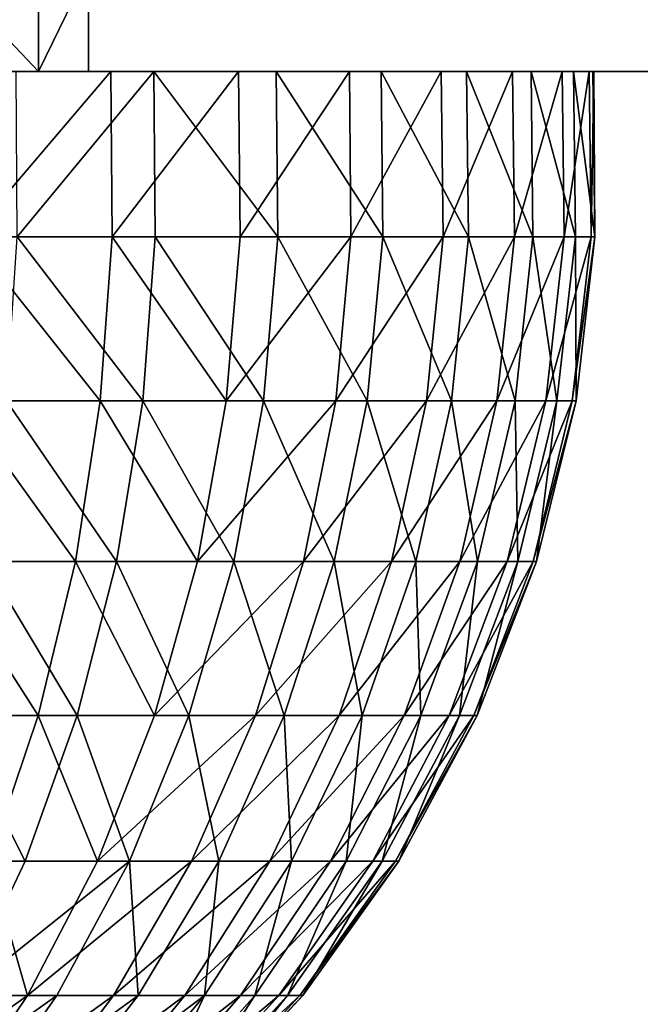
# Model space of a CAD drawing. Header units: millimetres. Extents: x -45 to 45, y -155 to 0.
# Tile 235 of 256: x -23.3 to -21.4, y -41.56 to -38.54. Entities that reach past the tile are written whole.
import ezdxf

# ---------------------------------------------------------------- set-up
doc = ezdxf.new("R2010")
doc.units = ezdxf.units.MM
doc.header["$LTSCALE"] = 25.4
doc.layers.get('0').update_dxf_attribs({"true_color": 0xff5454})

# ---------------------------------------------------------------- blocks, each defined once
blk = doc.blocks.new('MEKONG-4418.STL#1')
at = {"color": 250, "true_color": 0x262626}
mesh = blk.add_polyface(dxfattribs=at)
corners = [(24.1828, -28.7, -41.7027), (-16.7455, -33.7, -41), (-24.6737, -28.7, -41.7027), (16.2545, -33.7, -41), (-12.1076, -66.7, -36.3622), (11.6167, -66.7, -36.3622)]
mesh.append_faces([[corners[k] for k in face] for face in [(0, 1, 2), (4, 3, 5)]], dxfattribs={"vtx0": -1, "color": 250})
mesh.append_faces([[corners[k] for k in face] for face in [(1, 3, 4)]], dxfattribs={"vtx0": -1, "vtx1": -1, "color": 250})
mesh.append_faces([[corners[k] for k in face] for face in [(1, 0, 3)]], dxfattribs={"vtx0": -1, "vtx2": -1, "color": 250})
mesh = blk.add_polyface(dxfattribs=at)
corners = [(-16.7455, -33.7, 41), (24.1828, -28.7, 41.7027), (-24.6737, -28.7, 41.7027), (16.2545, -33.7, 41), (-12.1076, -66.7, 36.3622), (11.6167, -66.7, 36.3622)]
mesh.append_faces([[corners[k] for k in face] for face in [(0, 1, 2), (3, 4, 5)]], dxfattribs={"vtx0": -1, "color": 250})
mesh.append_faces([[corners[k] for k in face] for face in [(1, 0, 3)]], dxfattribs={"vtx0": -1, "vtx1": -1, "color": 250})
mesh.append_faces([[corners[k] for k in face] for face in [(3, 0, 4)]], dxfattribs={"vtx0": -1, "vtx2": -1, "color": 250})
mesh = blk.add_polyface(dxfattribs=at)
corners = [(-23.2455, -38.7, 4.1365), (-27.9711, -33.7, 4.0483), (-27.9711, -38.7, 4.0483), (-23.2455, -33.7, 4.1365)]
mesh.append_faces([[corners[k] for k in face] for face in [(0, 1, 2), (1, 0, 3)]], dxfattribs={"vtx0": -1, "color": 250})
mesh = blk.add_polyface(dxfattribs=at)
corners = [(-23.0928, -33.7, -4.0483), (-27.8184, -38.7, -4.1365), (-27.8184, -33.7, -4.1365), (-23.0928, -38.7, -4.0483)]
mesh.append_faces([[corners[k] for k in face] for face in [(0, 1, 2), (1, 0, 3)]], dxfattribs={"vtx0": -1, "color": 250})
mesh = blk.add_polyface(dxfattribs=at)
corners = [(-20.8064, -33.7, 0.0882), (-23.2455, -38.7, 4.1365), (-20.8064, -38.7, 0.0882), (-23.2455, -33.7, 4.1365)]
mesh.append_faces([[corners[k] for k in face] for face in [(0, 1, 2), (1, 0, 3)]], dxfattribs={"vtx0": -1, "color": 250})
mesh = blk.add_polyface(dxfattribs=at)
corners = [(-23.0928, -33.7, -4.0483), (-20.8064, -38.7, 0.0882), (-23.0928, -38.7, -4.0483), (-20.8064, -33.7, 0.0882)]
mesh.append_faces([[corners[k] for k in face] for face in [(0, 1, 2), (1, 0, 3)]], dxfattribs={"vtx0": -1, "color": 250})
mesh = blk.add_polyface(dxfattribs=at)
corners = [(-23.0928, -38.7, -4.0483), (-24.7841, -38.7, -3.9165), (-25.3128, -38.7, -3.9812), (-24.2688, -38.7, -3.7819), (-23.776, -38.7, -3.5797), (-23.3145, -38.7, -3.3138), (-22.8926, -38.7, -2.9886), (-22.5178, -38.7, -2.6102), (-22.1968, -38.7, -2.1851), (-20.8064, -38.7, 0.0882), (-21.9353, -38.7, -1.7211), (-21.738, -38.7, -1.2264), (-21.6084, -38.7, -0.7097), (-21.5488, -38.7, -0.1804), (-21.5456, -38.7, 0.086), (-21.5603, -38.7, 0.3521), (-21.6427, -38.7, 0.8783), (-21.7944, -38.7, 1.3888), (-22.0129, -38.7, 1.8746), (-23.2455, -38.7, 4.1365), (-22.2941, -38.7, 2.3269), (-22.6332, -38.7, 2.7377), (-23.024, -38.7, 3.0997), (-23.4595, -38.7, 3.4063), (-23.932, -38.7, 3.6521), (-24.433, -38.7, 3.8328), (-24.9537, -38.7, 3.9451), (-25.4847, -38.7, 3.987), (-27.9711, -38.7, 4.0483), (-27.8184, -38.7, -4.1365), (-28.9179, -38.7, -2.1055), (-30.2575, -38.7, -0.0882), (-28.6071, -38.7, -2.538), (-28.2414, -38.7, -2.9252), (-27.8273, -38.7, -3.2603), (-27.3723, -38.7, -3.5371), (-26.8844, -38.7, -3.7509), (-26.3724, -38.7, -3.8976), (-25.8454, -38.7, -3.9749), (-29.1684, -38.7, -1.6354), (-29.3539, -38.7, -1.1361), (-29.4712, -38.7, -0.6166), (-29.5183, -38.7, -0.086), (-29.4941, -38.7, 0.4461), (-29.3993, -38.7, 0.9702), (-29.2355, -38.7, 1.477), (-29.0056, -38.7, 1.9575), (-28.7137, -38.7, 2.403), (-28.365, -38.7, 2.8057), (-27.9658, -38.7, 3.1582), (-27.5231, -38.7, 3.4545), (-27.0449, -38.7, 3.689), (-26.5397, -38.7, 3.8578), (-26.0165, -38.7, 3.9577)]
mesh.append_faces([[corners[k] for k in face] for face in [(1, 0, 3), (3, 0, 4), (4, 0, 5), (5, 0, 6), (6, 0, 7), (7, 0, 8), (8, 9, 10), (10, 9, 11), (11, 9, 12), (12, 9, 13), (13, 9, 14), (14, 9, 15), (15, 9, 16), (16, 9, 17), (17, 9, 18), (18, 19, 20), (20, 19, 21), (21, 19, 22), (22, 19, 23), (23, 19, 24), (24, 19, 25), (25, 19, 26), (26, 19, 27), (29, 30, 31), (30, 29, 32), (32, 29, 33), (33, 29, 34), (34, 29, 35), (35, 29, 36), (36, 29, 37), (37, 29, 38), (38, 0, 2), (31, 46, 28)]], dxfattribs={"vtx0": -1, "vtx1": -1, "color": 250})
mesh.append_faces([[corners[k] for k in face] for face in [(0, 1, 2), (8, 0, 9), (18, 9, 19), (27, 19, 28), (38, 29, 0), (31, 30, 39), (31, 39, 40), (31, 40, 41), (31, 41, 42), (31, 42, 43), (31, 43, 44), (31, 44, 45), (31, 45, 46), (28, 46, 47), (28, 47, 48), (28, 48, 49), (28, 49, 50), (28, 50, 51), (28, 51, 52), (28, 52, 53), (28, 53, 27)]], dxfattribs={"vtx0": -1, "vtx2": -1, "color": 250})
mesh = blk.add_polyface(dxfattribs=at)
corners = [(-23.4563, -39.206, 3.4115), (-23.024, -38.7, 3.0997), (-23.4595, -38.7, 3.4063), (-23.0201, -39.206, 3.1044)]
mesh.append_faces([[corners[k] for k in face] for face in [(0, 1, 2), (1, 0, 3)]], dxfattribs={"vtx0": -1, "color": 250})
mesh = blk.add_polyface(dxfattribs=at)
corners = [(-22.8926, -38.7, -2.9886), (-23.3111, -39.206, -3.3189), (-23.3145, -38.7, -3.3138), (-22.8885, -39.206, -2.9932)]
mesh.append_faces([[corners[k] for k in face] for face in [(0, 1, 2), (1, 0, 3)]], dxfattribs={"vtx0": -1, "color": 250})
mesh = blk.add_polyface(dxfattribs=at)
corners = [(-23.0201, -39.206, 3.1044), (-22.6332, -38.7, 2.7377), (-23.024, -38.7, 3.0997), (-22.6287, -39.206, 2.7419)]
mesh.append_faces([[corners[k] for k in face] for face in [(0, 1, 2), (1, 0, 3)]], dxfattribs={"vtx0": -1, "color": 250})
mesh = blk.add_polyface(dxfattribs=at)
corners = [(-22.8926, -38.7, -2.9886), (-22.5132, -39.206, -2.6142), (-22.8885, -39.206, -2.9932), (-22.5178, -38.7, -2.6102)]
mesh.append_faces([[corners[k] for k in face] for face in [(0, 1, 2), (1, 0, 3)]], dxfattribs={"vtx0": -1, "color": 250})
mesh = blk.add_polyface(dxfattribs=at)
corners = [(-22.2941, -38.7, 2.3269), (-22.6287, -39.206, 2.7419), (-22.2892, -39.206, 2.3305), (-22.6332, -38.7, 2.7377)]
mesh.append_faces([[corners[k] for k in face] for face in [(0, 1, 2), (1, 0, 3)]], dxfattribs={"vtx0": -1, "color": 250})
mesh = blk.add_polyface(dxfattribs=at)
corners = [(-22.5178, -38.7, -2.6102), (-22.1917, -39.206, -2.1885), (-22.5132, -39.206, -2.6142), (-22.1968, -38.7, -2.1851)]
mesh.append_faces([[corners[k] for k in face] for face in [(0, 1, 2), (1, 0, 3)]], dxfattribs={"vtx0": -1, "color": 250})
mesh = blk.add_polyface(dxfattribs=at)
corners = [(-22.0129, -38.7, 1.8746), (-22.2892, -39.206, 2.3305), (-22.0075, -39.206, 1.8775), (-22.2941, -38.7, 2.3269)]
mesh.append_faces([[corners[k] for k in face] for face in [(0, 1, 2), (1, 0, 3)]], dxfattribs={"vtx0": -1, "color": 250})
mesh = blk.add_polyface(dxfattribs=at)
corners = [(-22.1968, -38.7, -2.1851), (-21.9298, -39.206, -1.7238), (-22.1917, -39.206, -2.1885), (-21.9353, -38.7, -1.7211)]
mesh.append_faces([[corners[k] for k in face] for face in [(0, 1, 2), (1, 0, 3)]], dxfattribs={"vtx0": -1, "color": 250})
mesh = blk.add_polyface(dxfattribs=at)
corners = [(-21.7944, -38.7, 1.3888), (-22.0075, -39.206, 1.8775), (-21.7887, -39.206, 1.391), (-22.0129, -38.7, 1.8746)]
mesh.append_faces([[corners[k] for k in face] for face in [(0, 1, 2), (1, 0, 3)]], dxfattribs={"vtx0": -1, "color": 250})
mesh = blk.add_polyface(dxfattribs=at)
corners = [(-21.9353, -38.7, -1.7211), (-21.7322, -39.206, -1.2283), (-21.9298, -39.206, -1.7238), (-21.738, -38.7, -1.2264)]
mesh.append_faces([[corners[k] for k in face] for face in [(0, 1, 2), (1, 0, 3)]], dxfattribs={"vtx0": -1, "color": 250})
mesh = blk.add_polyface(dxfattribs=at)
corners = [(-21.6427, -38.7, 0.8783), (-21.7887, -39.206, 1.391), (-21.6367, -39.206, 0.8796), (-21.7944, -38.7, 1.3888)]
mesh.append_faces([[corners[k] for k in face] for face in [(0, 1, 2), (1, 0, 3)]], dxfattribs={"vtx0": -1, "color": 250})
mesh = blk.add_polyface(dxfattribs=at)
corners = [(-21.738, -38.7, -1.2264), (-21.6024, -39.206, -0.7108), (-21.7322, -39.206, -1.2283), (-21.6084, -38.7, -0.7097)]
mesh.append_faces([[corners[k] for k in face] for face in [(0, 1, 2), (1, 0, 3)]], dxfattribs={"vtx0": -1, "color": 250})
mesh = blk.add_polyface(dxfattribs=at)
corners = [(-21.5603, -38.7, 0.3521), (-21.6367, -39.206, 0.8796), (-21.5542, -39.206, 0.3526), (-21.6427, -38.7, 0.8783)]
mesh.append_faces([[corners[k] for k in face] for face in [(0, 1, 2), (1, 0, 3)]], dxfattribs={"vtx0": -1, "color": 250})
mesh = blk.add_polyface(dxfattribs=at)
corners = [(-21.6084, -38.7, -0.7097), (-21.5427, -39.206, -0.1807), (-21.6024, -39.206, -0.7108), (-21.5488, -38.7, -0.1804)]
mesh.append_faces([[corners[k] for k in face] for face in [(0, 1, 2), (1, 0, 3)]], dxfattribs={"vtx0": -1, "color": 250})
mesh = blk.add_polyface(dxfattribs=at)
corners = [(-21.5603, -38.7, 0.3521), (-21.5542, -39.206, 0.3526), (-21.5456, -38.7, 0.086)]
mesh.append_faces([[corners[k] for k in face] for face in [(0, 1, 2)]], dxfattribs={"color": 250})
mesh = blk.add_polyface(dxfattribs=at)
corners = [(-21.5456, -38.7, 0.086), (-21.5542, -39.206, 0.3526), (-21.5427, -39.206, -0.1807)]
mesh.append_faces([[corners[k] for k in face] for face in [(0, 1, 2)]], dxfattribs={"color": 250})
mesh = blk.add_polyface(dxfattribs=at)
corners = [(-21.5456, -38.7, 0.086), (-21.5427, -39.206, -0.1807), (-21.5488, -38.7, -0.1804)]
mesh.append_faces([[corners[k] for k in face] for face in [(0, 1, 2)]], dxfattribs={"color": 250})
mesh = blk.add_polyface(dxfattribs=at)
corners = [(-23.0565, -39.7087, 3.0595), (-23.4563, -39.206, 3.4115), (-23.4863, -39.7087, 3.3622), (-23.0201, -39.206, 3.1044)]
mesh.append_faces([[corners[k] for k in face] for face in [(0, 1, 2), (1, 0, 3)]], dxfattribs={"vtx0": -1, "color": 250})
mesh = blk.add_polyface(dxfattribs=at)
corners = [(-23.3111, -39.206, -3.3189), (-22.9268, -39.7087, -2.9499), (-23.3432, -39.7087, -3.2708), (-22.8885, -39.206, -2.9932)]
mesh.append_faces([[corners[k] for k in face] for face in [(0, 1, 2), (1, 0, 3)]], dxfattribs={"vtx0": -1, "color": 250})
mesh = blk.add_polyface(dxfattribs=at)
corners = [(-22.6708, -39.7087, 2.7022), (-23.0201, -39.206, 3.1044), (-23.0565, -39.7087, 3.0595), (-22.6287, -39.206, 2.7419)]
mesh.append_faces([[corners[k] for k in face] for face in [(0, 1, 2), (1, 0, 3)]], dxfattribs={"vtx0": -1, "color": 250})
mesh = blk.add_polyface(dxfattribs=at)
corners = [(-22.8885, -39.206, -2.9932), (-22.5569, -39.7087, -2.5763), (-22.9268, -39.7087, -2.9499), (-22.5132, -39.206, -2.6142)]
mesh.append_faces([[corners[k] for k in face] for face in [(0, 1, 2), (1, 0, 3)]], dxfattribs={"vtx0": -1, "color": 250})
mesh = blk.add_polyface(dxfattribs=at)
corners = [(-22.2892, -39.206, 2.3305), (-22.6708, -39.7087, 2.7022), (-22.3361, -39.7087, 2.2968), (-22.6287, -39.206, 2.7419)]
mesh.append_faces([[corners[k] for k in face] for face in [(0, 1, 2), (1, 0, 3)]], dxfattribs={"vtx0": -1, "color": 250})
mesh = blk.add_polyface(dxfattribs=at)
corners = [(-22.5132, -39.206, -2.6142), (-22.24, -39.7087, -2.1568), (-22.5569, -39.7087, -2.5763), (-22.1917, -39.206, -2.1885)]
mesh.append_faces([[corners[k] for k in face] for face in [(0, 1, 2), (1, 0, 3)]], dxfattribs={"vtx0": -1, "color": 250})
mesh = blk.add_polyface(dxfattribs=at)
corners = [(-22.0075, -39.206, 1.8775), (-22.3361, -39.7087, 2.2968), (-22.0585, -39.7087, 1.8503), (-22.2892, -39.206, 2.3305)]
mesh.append_faces([[corners[k] for k in face] for face in [(0, 1, 2), (1, 0, 3)]], dxfattribs={"vtx0": -1, "color": 250})
mesh = blk.add_polyface(dxfattribs=at)
corners = [(-22.1917, -39.206, -2.1885), (-21.9819, -39.7087, -1.6988), (-22.24, -39.7087, -2.1568), (-21.9298, -39.206, -1.7238)]
mesh.append_faces([[corners[k] for k in face] for face in [(0, 1, 2), (1, 0, 3)]], dxfattribs={"vtx0": -1, "color": 250})
mesh = blk.add_polyface(dxfattribs=at)
corners = [(-21.7887, -39.206, 1.391), (-22.0585, -39.7087, 1.8503), (-21.8429, -39.7087, 1.3708), (-22.0075, -39.206, 1.8775)]
mesh.append_faces([[corners[k] for k in face] for face in [(0, 1, 2), (1, 0, 3)]], dxfattribs={"vtx0": -1, "color": 250})
mesh = blk.add_polyface(dxfattribs=at)
corners = [(-21.9298, -39.206, -1.7238), (-21.7872, -39.7087, -1.2105), (-21.9819, -39.7087, -1.6988), (-21.7322, -39.206, -1.2283)]
mesh.append_faces([[corners[k] for k in face] for face in [(0, 1, 2), (1, 0, 3)]], dxfattribs={"vtx0": -1, "color": 250})
mesh = blk.add_polyface(dxfattribs=at)
corners = [(-21.6367, -39.206, 0.8796), (-21.8429, -39.7087, 1.3708), (-21.6931, -39.7087, 0.8669), (-21.7887, -39.206, 1.391)]
mesh.append_faces([[corners[k] for k in face] for face in [(0, 1, 2), (1, 0, 3)]], dxfattribs={"vtx0": -1, "color": 250})
mesh = blk.add_polyface(dxfattribs=at)
corners = [(-21.7322, -39.206, -1.2283), (-21.6592, -39.7087, -0.7005), (-21.7872, -39.7087, -1.2105), (-21.6024, -39.206, -0.7108)]
mesh.append_faces([[corners[k] for k in face] for face in [(0, 1, 2), (1, 0, 3)]], dxfattribs={"vtx0": -1, "color": 250})
mesh = blk.add_polyface(dxfattribs=at)
corners = [(-21.5542, -39.206, 0.3526), (-21.6931, -39.7087, 0.8669), (-21.6118, -39.7087, 0.3475), (-21.6367, -39.206, 0.8796)]
mesh.append_faces([[corners[k] for k in face] for face in [(0, 1, 2), (1, 0, 3)]], dxfattribs={"vtx0": -1, "color": 250})
mesh = blk.add_polyface(dxfattribs=at)
corners = [(-21.6024, -39.206, -0.7108), (-21.6004, -39.7087, -0.1781), (-21.6592, -39.7087, -0.7005), (-21.5427, -39.206, -0.1807)]
mesh.append_faces([[corners[k] for k in face] for face in [(0, 1, 2), (1, 0, 3)]], dxfattribs={"vtx0": -1, "color": 250})
mesh = blk.add_polyface(dxfattribs=at)
corners = [(-21.5427, -39.206, -0.1807), (-21.6118, -39.7087, 0.3475), (-21.6004, -39.7087, -0.1781), (-21.5542, -39.206, 0.3526)]
mesh.append_faces([[corners[k] for k in face] for face in [(0, 1, 2), (1, 0, 3)]], dxfattribs={"vtx0": -1, "color": 250})
mesh = blk.add_polyface(dxfattribs=at)
corners = [(-23.1325, -40.2001, 2.9656), (-23.4863, -39.7087, 3.3622), (-23.5491, -40.2001, 3.2589), (-23.0565, -39.7087, 3.0595)]
mesh.append_faces([[corners[k] for k in face] for face in [(0, 1, 2), (1, 0, 3)]], dxfattribs={"vtx0": -1, "color": 250})
mesh = blk.add_polyface(dxfattribs=at)
corners = [(-23.3432, -39.7087, -3.2708), (-23.0068, -40.2001, -2.8593), (-23.4104, -40.2001, -3.1704), (-22.9268, -39.7087, -2.9499)]
mesh.append_faces([[corners[k] for k in face] for face in [(0, 1, 2), (1, 0, 3)]], dxfattribs={"vtx0": -1, "color": 250})
mesh = blk.add_polyface(dxfattribs=at)
corners = [(-22.7586, -40.2001, 2.6193), (-23.0565, -39.7087, 3.0595), (-23.1325, -40.2001, 2.9656), (-22.6708, -39.7087, 2.7022)]
mesh.append_faces([[corners[k] for k in face] for face in [(0, 1, 2), (1, 0, 3)]], dxfattribs={"vtx0": -1, "color": 250})
mesh = blk.add_polyface(dxfattribs=at)
corners = [(-22.9268, -39.7087, -2.9499), (-22.6482, -40.2001, -2.4972), (-23.0068, -40.2001, -2.8593), (-22.5569, -39.7087, -2.5763)]
mesh.append_faces([[corners[k] for k in face] for face in [(0, 1, 2), (1, 0, 3)]], dxfattribs={"vtx0": -1, "color": 250})
mesh = blk.add_polyface(dxfattribs=at)
corners = [(-22.3361, -39.7087, 2.2968), (-22.7586, -40.2001, 2.6193), (-22.4342, -40.2001, 2.2263), (-22.6708, -39.7087, 2.7022)]
mesh.append_faces([[corners[k] for k in face] for face in [(0, 1, 2), (1, 0, 3)]], dxfattribs={"vtx0": -1, "color": 250})
mesh = blk.add_polyface(dxfattribs=at)
corners = [(-22.5569, -39.7087, -2.5763), (-22.3411, -40.2001, -2.0906), (-22.6482, -40.2001, -2.4972), (-22.24, -39.7087, -2.1568)]
mesh.append_faces([[corners[k] for k in face] for face in [(0, 1, 2), (1, 0, 3)]], dxfattribs={"vtx0": -1, "color": 250})
mesh = blk.add_polyface(dxfattribs=at)
corners = [(-22.0585, -39.7087, 1.8503), (-22.4342, -40.2001, 2.2263), (-22.1651, -40.2001, 1.7935), (-22.3361, -39.7087, 2.2968)]
mesh.append_faces([[corners[k] for k in face] for face in [(0, 1, 2), (1, 0, 3)]], dxfattribs={"vtx0": -1, "color": 250})
mesh = blk.add_polyface(dxfattribs=at)
corners = [(-22.24, -39.7087, -2.1568), (-22.0909, -40.2001, -1.6466), (-22.3411, -40.2001, -2.0906), (-21.9819, -39.7087, -1.6988)]
mesh.append_faces([[corners[k] for k in face] for face in [(0, 1, 2), (1, 0, 3)]], dxfattribs={"vtx0": -1, "color": 250})
mesh = blk.add_polyface(dxfattribs=at)
corners = [(-21.8429, -39.7087, 1.3708), (-22.1651, -40.2001, 1.7935), (-21.9561, -40.2001, 1.3288), (-22.0585, -39.7087, 1.8503)]
mesh.append_faces([[corners[k] for k in face] for face in [(0, 1, 2), (1, 0, 3)]], dxfattribs={"vtx0": -1, "color": 250})
mesh = blk.add_polyface(dxfattribs=at)
corners = [(-21.9819, -39.7087, -1.6988), (-21.9022, -40.2001, -1.1733), (-22.0909, -40.2001, -1.6466), (-21.7872, -39.7087, -1.2105)]
mesh.append_faces([[corners[k] for k in face] for face in [(0, 1, 2), (1, 0, 3)]], dxfattribs={"vtx0": -1, "color": 250})
mesh = blk.add_polyface(dxfattribs=at)
corners = [(-21.6931, -39.7087, 0.8669), (-21.9561, -40.2001, 1.3288), (-21.8109, -40.2001, 0.8403), (-21.8429, -39.7087, 1.3708)]
mesh.append_faces([[corners[k] for k in face] for face in [(0, 1, 2), (1, 0, 3)]], dxfattribs={"vtx0": -1, "color": 250})
mesh = blk.add_polyface(dxfattribs=at)
corners = [(-21.7872, -39.7087, -1.2105), (-21.7782, -40.2001, -0.679), (-21.9022, -40.2001, -1.1733), (-21.6592, -39.7087, -0.7005)]
mesh.append_faces([[corners[k] for k in face] for face in [(0, 1, 2), (1, 0, 3)]], dxfattribs={"vtx0": -1, "color": 250})
mesh = blk.add_polyface(dxfattribs=at)
corners = [(-21.6118, -39.7087, 0.3475), (-21.8109, -40.2001, 0.8403), (-21.7321, -40.2001, 0.3368), (-21.6931, -39.7087, 0.8669)]
mesh.append_faces([[corners[k] for k in face] for face in [(0, 1, 2), (1, 0, 3)]], dxfattribs={"vtx0": -1, "color": 250})
mesh = blk.add_polyface(dxfattribs=at)
corners = [(-21.6592, -39.7087, -0.7005), (-21.7211, -40.2001, -0.1726), (-21.7782, -40.2001, -0.679), (-21.6004, -39.7087, -0.1781)]
mesh.append_faces([[corners[k] for k in face] for face in [(0, 1, 2), (1, 0, 3)]], dxfattribs={"vtx0": -1, "color": 250})
mesh = blk.add_polyface(dxfattribs=at)
corners = [(-21.6004, -39.7087, -0.1781), (-21.7321, -40.2001, 0.3368), (-21.7211, -40.2001, -0.1726), (-21.6118, -39.7087, 0.3475)]
mesh.append_faces([[corners[k] for k in face] for face in [(0, 1, 2), (1, 0, 3)]], dxfattribs={"vtx0": -1, "color": 250})
mesh = blk.add_polyface(dxfattribs=at)
corners = [(-23.2469, -40.6723, 2.8241), (-23.5491, -40.2001, 3.2589), (-23.6437, -40.6723, 3.1035), (-23.1325, -40.2001, 2.9656)]
mesh.append_faces([[corners[k] for k in face] for face in [(0, 1, 2), (1, 0, 3)]], dxfattribs={"vtx0": -1, "color": 250})
mesh = blk.add_polyface(dxfattribs=at)
corners = [(-23.4104, -40.2001, -3.1704), (-23.1272, -40.6723, -2.7229), (-23.5116, -40.6723, -3.0192), (-23.0068, -40.2001, -2.8593)]
mesh.append_faces([[corners[k] for k in face] for face in [(0, 1, 2), (1, 0, 3)]], dxfattribs={"vtx0": -1, "color": 250})
mesh = blk.add_polyface(dxfattribs=at)
corners = [(-22.8909, -40.6723, 2.4944), (-23.1325, -40.2001, 2.9656), (-23.2469, -40.6723, 2.8241), (-22.7586, -40.2001, 2.6193)]
mesh.append_faces([[corners[k] for k in face] for face in [(0, 1, 2), (1, 0, 3)]], dxfattribs={"vtx0": -1, "color": 250})
mesh = blk.add_polyface(dxfattribs=at)
corners = [(-23.0068, -40.2001, -2.8593), (-22.7858, -40.6723, -2.3781), (-23.1272, -40.6723, -2.7229), (-22.6482, -40.2001, -2.4972)]
mesh.append_faces([[corners[k] for k in face] for face in [(0, 1, 2), (1, 0, 3)]], dxfattribs={"vtx0": -1, "color": 250})
mesh = blk.add_polyface(dxfattribs=at)
corners = [(-22.4342, -40.2001, 2.2263), (-22.8909, -40.6723, 2.4944), (-22.582, -40.6723, 2.1201), (-22.7586, -40.2001, 2.6193)]
mesh.append_faces([[corners[k] for k in face] for face in [(0, 1, 2), (1, 0, 3)]], dxfattribs={"vtx0": -1, "color": 250})
mesh = blk.add_polyface(dxfattribs=at)
corners = [(-22.6482, -40.2001, -2.4972), (-22.4933, -40.6723, -1.9909), (-22.7858, -40.6723, -2.3781), (-22.3411, -40.2001, -2.0906)]
mesh.append_faces([[corners[k] for k in face] for face in [(0, 1, 2), (1, 0, 3)]], dxfattribs={"vtx0": -1, "color": 250})
mesh = blk.add_polyface(dxfattribs=at)
corners = [(-22.1651, -40.2001, 1.7935), (-22.582, -40.6723, 2.1201), (-22.3257, -40.6723, 1.708), (-22.4342, -40.2001, 2.2263)]
mesh.append_faces([[corners[k] for k in face] for face in [(0, 1, 2), (1, 0, 3)]], dxfattribs={"vtx0": -1, "color": 250})
mesh = blk.add_polyface(dxfattribs=at)
corners = [(-22.3411, -40.2001, -2.0906), (-22.255, -40.6723, -1.5681), (-22.4933, -40.6723, -1.9909), (-22.0909, -40.2001, -1.6466)]
mesh.append_faces([[corners[k] for k in face] for face in [(0, 1, 2), (1, 0, 3)]], dxfattribs={"vtx0": -1, "color": 250})
mesh = blk.add_polyface(dxfattribs=at)
corners = [(-21.9561, -40.2001, 1.3288), (-22.3257, -40.6723, 1.708), (-22.1267, -40.6723, 1.2654), (-22.1651, -40.2001, 1.7935)]
mesh.append_faces([[corners[k] for k in face] for face in [(0, 1, 2), (1, 0, 3)]], dxfattribs={"vtx0": -1, "color": 250})
mesh = blk.add_polyface(dxfattribs=at)
corners = [(-22.0909, -40.2001, -1.6466), (-22.0753, -40.6723, -1.1173), (-22.255, -40.6723, -1.5681), (-21.9022, -40.2001, -1.1733)]
mesh.append_faces([[corners[k] for k in face] for face in [(0, 1, 2), (1, 0, 3)]], dxfattribs={"vtx0": -1, "color": 250})
mesh = blk.add_polyface(dxfattribs=at)
corners = [(-21.8109, -40.2001, 0.8403), (-22.1267, -40.6723, 1.2654), (-21.9884, -40.6723, 0.8002), (-21.9561, -40.2001, 1.3288)]
mesh.append_faces([[corners[k] for k in face] for face in [(0, 1, 2), (1, 0, 3)]], dxfattribs={"vtx0": -1, "color": 250})
mesh = blk.add_polyface(dxfattribs=at)
corners = [(-21.9022, -40.2001, -1.1733), (-21.9572, -40.6723, -0.6466), (-22.0753, -40.6723, -1.1173), (-21.7782, -40.2001, -0.679)]
mesh.append_faces([[corners[k] for k in face] for face in [(0, 1, 2), (1, 0, 3)]], dxfattribs={"vtx0": -1, "color": 250})
mesh = blk.add_polyface(dxfattribs=at)
corners = [(-21.7321, -40.2001, 0.3368), (-21.9884, -40.6723, 0.8002), (-21.9134, -40.6723, 0.3208), (-21.8109, -40.2001, 0.8403)]
mesh.append_faces([[corners[k] for k in face] for face in [(0, 1, 2), (1, 0, 3)]], dxfattribs={"vtx0": -1, "color": 250})
mesh = blk.add_polyface(dxfattribs=at)
corners = [(-21.7782, -40.2001, -0.679), (-21.9029, -40.6723, -0.1644), (-21.9572, -40.6723, -0.6466), (-21.7211, -40.2001, -0.1726)]
mesh.append_faces([[corners[k] for k in face] for face in [(0, 1, 2), (1, 0, 3)]], dxfattribs={"vtx0": -1, "color": 250})
mesh = blk.add_polyface(dxfattribs=at)
corners = [(-21.7211, -40.2001, -0.1726), (-21.9134, -40.6723, 0.3208), (-21.9029, -40.6723, -0.1644), (-21.7321, -40.2001, 0.3368)]
mesh.append_faces([[corners[k] for k in face] for face in [(0, 1, 2), (1, 0, 3)]], dxfattribs={"vtx0": -1, "color": 250})
mesh = blk.add_polyface(dxfattribs=at)
corners = [(-23.3979, -41.1177, 2.6375), (-23.6437, -40.6723, 3.1035), (-23.7685, -41.1177, 2.8984), (-23.2469, -40.6723, 2.8241)]
mesh.append_faces([[corners[k] for k in face] for face in [(0, 1, 2), (1, 0, 3)]], dxfattribs={"vtx0": -1, "color": 250})
mesh = blk.add_polyface(dxfattribs=at)
corners = [(-23.5116, -40.6723, -3.0192), (-23.2862, -41.1177, -2.543), (-23.6452, -41.1177, -2.8196), (-23.1272, -40.6723, -2.7229)]
mesh.append_faces([[corners[k] for k in face] for face in [(0, 1, 2), (1, 0, 3)]], dxfattribs={"vtx0": -1, "color": 250})
mesh = blk.add_polyface(dxfattribs=at)
corners = [(-23.0654, -41.1177, 2.3295), (-23.2469, -40.6723, 2.8241), (-23.3979, -41.1177, 2.6375), (-22.8909, -40.6723, 2.4944)]
mesh.append_faces([[corners[k] for k in face] for face in [(0, 1, 2), (1, 0, 3)]], dxfattribs={"vtx0": -1, "color": 250})
mesh = blk.add_polyface(dxfattribs=at)
corners = [(-23.1272, -40.6723, -2.7229), (-22.9673, -41.1177, -2.2209), (-23.2862, -41.1177, -2.543), (-22.7858, -40.6723, -2.3781)]
mesh.append_faces([[corners[k] for k in face] for face in [(0, 1, 2), (1, 0, 3)]], dxfattribs={"vtx0": -1, "color": 250})
mesh = blk.add_polyface(dxfattribs=at)
corners = [(-22.582, -40.6723, 2.1201), (-23.0654, -41.1177, 2.3295), (-22.777, -41.1177, 1.98), (-22.8909, -40.6723, 2.4944)]
mesh.append_faces([[corners[k] for k in face] for face in [(0, 1, 2), (1, 0, 3)]], dxfattribs={"vtx0": -1, "color": 250})
mesh = blk.add_polyface(dxfattribs=at)
corners = [(-22.7858, -40.6723, -2.3781), (-22.6941, -41.1177, -1.8593), (-22.9673, -41.1177, -2.2209), (-22.4933, -40.6723, -1.9909)]
mesh.append_faces([[corners[k] for k in face] for face in [(0, 1, 2), (1, 0, 3)]], dxfattribs={"vtx0": -1, "color": 250})
mesh = blk.add_polyface(dxfattribs=at)
corners = [(-22.3257, -40.6723, 1.708), (-22.777, -41.1177, 1.98), (-22.5376, -41.1177, 1.5951), (-22.582, -40.6723, 2.1201)]
mesh.append_faces([[corners[k] for k in face] for face in [(0, 1, 2), (1, 0, 3)]], dxfattribs={"vtx0": -1, "color": 250})
mesh = blk.add_polyface(dxfattribs=at)
corners = [(-22.4933, -40.6723, -1.9909), (-22.4716, -41.1177, -1.4645), (-22.6941, -41.1177, -1.8593), (-22.255, -40.6723, -1.5681)]
mesh.append_faces([[corners[k] for k in face] for face in [(0, 1, 2), (1, 0, 3)]], dxfattribs={"vtx0": -1, "color": 250})
mesh = blk.add_polyface(dxfattribs=at)
corners = [(-22.1267, -40.6723, 1.2654), (-22.5376, -41.1177, 1.5951), (-22.3518, -41.1177, 1.1817), (-22.3257, -40.6723, 1.708)]
mesh.append_faces([[corners[k] for k in face] for face in [(0, 1, 2), (1, 0, 3)]], dxfattribs={"vtx0": -1, "color": 250})
mesh = blk.add_polyface(dxfattribs=at)
corners = [(-22.255, -40.6723, -1.5681), (-22.3037, -41.1177, -1.0435), (-22.4716, -41.1177, -1.4645), (-22.0753, -40.6723, -1.1173)]
mesh.append_faces([[corners[k] for k in face] for face in [(0, 1, 2), (1, 0, 3)]], dxfattribs={"vtx0": -1, "color": 250})
mesh = blk.add_polyface(dxfattribs=at)
corners = [(-21.9884, -40.6723, 0.8002), (-22.3518, -41.1177, 1.1817), (-22.2226, -41.1177, 0.7473), (-22.1267, -40.6723, 1.2654)]
mesh.append_faces([[corners[k] for k in face] for face in [(0, 1, 2), (1, 0, 3)]], dxfattribs={"vtx0": -1, "color": 250})
mesh = blk.add_polyface(dxfattribs=at)
corners = [(-22.0753, -40.6723, -1.1173), (-22.1935, -41.1177, -0.6039), (-22.3037, -41.1177, -1.0435), (-21.9572, -40.6723, -0.6466)]
mesh.append_faces([[corners[k] for k in face] for face in [(0, 1, 2), (1, 0, 3)]], dxfattribs={"vtx0": -1, "color": 250})
mesh = blk.add_polyface(dxfattribs=at)
corners = [(-21.9134, -40.6723, 0.3208), (-22.2226, -41.1177, 0.7473), (-22.1525, -41.1177, 0.2996), (-21.9884, -40.6723, 0.8002)]
mesh.append_faces([[corners[k] for k in face] for face in [(0, 1, 2), (1, 0, 3)]], dxfattribs={"vtx0": -1, "color": 250})
mesh = blk.add_polyface(dxfattribs=at)
corners = [(-21.9572, -40.6723, -0.6466), (-22.1428, -41.1177, -0.1535), (-22.1935, -41.1177, -0.6039), (-21.9029, -40.6723, -0.1644)]
mesh.append_faces([[corners[k] for k in face] for face in [(0, 1, 2), (1, 0, 3)]], dxfattribs={"vtx0": -1, "color": 250})
mesh = blk.add_polyface(dxfattribs=at)
corners = [(-21.9029, -40.6723, -0.1644), (-22.1525, -41.1177, 0.2996), (-22.1428, -41.1177, -0.1535), (-21.9134, -40.6723, 0.3208)]
mesh.append_faces([[corners[k] for k in face] for face in [(0, 1, 2), (1, 0, 3)]], dxfattribs={"vtx0": -1, "color": 250})
mesh = blk.add_polyface(dxfattribs=at)
corners = [(-23.6452, -41.1177, -2.8196), (-23.4811, -41.5292, -2.3223), (-23.8089, -41.5292, -2.5749), (-23.2862, -41.1177, -2.543)]
mesh.append_faces([[corners[k] for k in face] for face in [(0, 1, 2), (1, 0, 3)]], dxfattribs={"vtx0": -1, "color": 250})
mesh = blk.add_polyface(dxfattribs=at)
corners = [(-23.2795, -41.5292, 2.1273), (-23.3979, -41.1177, 2.6375), (-23.5831, -41.5292, 2.4086), (-23.0654, -41.1177, 2.3295)]
mesh.append_faces([[corners[k] for k in face] for face in [(0, 1, 2), (1, 0, 3)]], dxfattribs={"vtx0": -1, "color": 250})
mesh = blk.add_polyface(dxfattribs=at)
corners = [(-22.9673, -41.1177, -2.2209), (-23.4811, -41.5292, -2.3223), (-23.2862, -41.1177, -2.543), (-23.1899, -41.5292, -2.0282)]
mesh.append_faces([[corners[k] for k in face] for face in [(0, 1, 2), (1, 0, 3)]], dxfattribs={"vtx0": -1, "color": 250})
mesh = blk.add_polyface(dxfattribs=at)
corners = [(-22.777, -41.1177, 1.98), (-23.2795, -41.5292, 2.1273), (-23.0161, -41.5292, 1.8081), (-23.0654, -41.1177, 2.3295)]
mesh.append_faces([[corners[k] for k in face] for face in [(0, 1, 2), (1, 0, 3)]], dxfattribs={"vtx0": -1, "color": 250})
mesh = blk.add_polyface(dxfattribs=at)
corners = [(-22.9673, -41.1177, -2.2209), (-22.9404, -41.5292, -1.6979), (-23.1899, -41.5292, -2.0282), (-22.6941, -41.1177, -1.8593)]
mesh.append_faces([[corners[k] for k in face] for face in [(0, 1, 2), (1, 0, 3)]], dxfattribs={"vtx0": -1, "color": 250})
mesh = blk.add_polyface(dxfattribs=at)
corners = [(-22.5376, -41.1177, 1.5951), (-23.0161, -41.5292, 1.8081), (-22.7975, -41.5292, 1.4566), (-22.777, -41.1177, 1.98)]
mesh.append_faces([[corners[k] for k in face] for face in [(0, 1, 2), (1, 0, 3)]], dxfattribs={"vtx0": -1, "color": 250})
mesh = blk.add_polyface(dxfattribs=at)
corners = [(-22.6941, -41.1177, -1.8593), (-22.7372, -41.5292, -1.3374), (-22.9404, -41.5292, -1.6979), (-22.4716, -41.1177, -1.4645)]
mesh.append_faces([[corners[k] for k in face] for face in [(0, 1, 2), (1, 0, 3)]], dxfattribs={"vtx0": -1, "color": 250})
mesh = blk.add_polyface(dxfattribs=at)
corners = [(-22.3518, -41.1177, 1.1817), (-22.7975, -41.5292, 1.4566), (-22.6278, -41.5292, 1.0792), (-22.5376, -41.1177, 1.5951)]
mesh.append_faces([[corners[k] for k in face] for face in [(0, 1, 2), (1, 0, 3)]], dxfattribs={"vtx0": -1, "color": 250})
mesh = blk.add_polyface(dxfattribs=at)
corners = [(-22.4716, -41.1177, -1.4645), (-22.5839, -41.5292, -0.9529), (-22.7372, -41.5292, -1.3374), (-22.3037, -41.1177, -1.0435)]
mesh.append_faces([[corners[k] for k in face] for face in [(0, 1, 2), (1, 0, 3)]], dxfattribs={"vtx0": -1, "color": 250})
mesh = blk.add_polyface(dxfattribs=at)
corners = [(-22.2226, -41.1177, 0.7473), (-22.6278, -41.5292, 1.0792), (-22.5098, -41.5292, 0.6825), (-22.3518, -41.1177, 1.1817)]
mesh.append_faces([[corners[k] for k in face] for face in [(0, 1, 2), (1, 0, 3)]], dxfattribs={"vtx0": -1, "color": 250})
mesh = blk.add_polyface(dxfattribs=at)
corners = [(-22.3037, -41.1177, -1.0435), (-22.4832, -41.5292, -0.5515), (-22.5839, -41.5292, -0.9529), (-22.1935, -41.1177, -0.6039)]
mesh.append_faces([[corners[k] for k in face] for face in [(0, 1, 2), (1, 0, 3)]], dxfattribs={"vtx0": -1, "color": 250})
mesh = blk.add_polyface(dxfattribs=at)
corners = [(-22.1525, -41.1177, 0.2996), (-22.5098, -41.5292, 0.6825), (-22.4458, -41.5292, 0.2736), (-22.2226, -41.1177, 0.7473)]
mesh.append_faces([[corners[k] for k in face] for face in [(0, 1, 2), (1, 0, 3)]], dxfattribs={"vtx0": -1, "color": 250})
mesh = blk.add_polyface(dxfattribs=at)
corners = [(-22.1935, -41.1177, -0.6039), (-22.4369, -41.5292, -0.1402), (-22.4832, -41.5292, -0.5515), (-22.1428, -41.1177, -0.1535)]
mesh.append_faces([[corners[k] for k in face] for face in [(0, 1, 2), (1, 0, 3)]], dxfattribs={"vtx0": -1, "color": 250})
mesh = blk.add_polyface(dxfattribs=at)
corners = [(-22.1428, -41.1177, -0.1535), (-22.4458, -41.5292, 0.2736), (-22.4369, -41.5292, -0.1402), (-22.1525, -41.1177, 0.2996)]
mesh.append_faces([[corners[k] for k in face] for face in [(0, 1, 2), (1, 0, 3)]], dxfattribs={"vtx0": -1, "color": 250})
mesh = blk.add_polyface(dxfattribs=at)
corners = [(-23.2795, -41.5292, 2.1273), (-23.7996, -41.9003, 2.1411), (-23.5296, -41.9003, 1.8911), (-23.5831, -41.5292, 2.4086)]
mesh.append_faces([[corners[k] for k in face] for face in [(0, 1, 2), (1, 0, 3)]], dxfattribs={"vtx0": -1, "color": 250})
mesh = blk.add_polyface(dxfattribs=at)
corners = [(-23.1899, -41.5292, -2.0282), (-23.7088, -41.9003, -2.0644), (-23.4811, -41.5292, -2.3223), (-23.45, -41.9003, -1.803)]
mesh.append_faces([[corners[k] for k in face] for face in [(0, 1, 2), (1, 0, 3)]], dxfattribs={"vtx0": -1, "color": 250})
mesh = blk.add_polyface(dxfattribs=at)
corners = [(-23.0161, -41.5292, 1.8081), (-23.5296, -41.9003, 1.8911), (-23.2955, -41.9003, 1.6073), (-23.2795, -41.5292, 2.1273)]
mesh.append_faces([[corners[k] for k in face] for face in [(0, 1, 2), (1, 0, 3)]], dxfattribs={"vtx0": -1, "color": 250})
mesh = blk.add_polyface(dxfattribs=at)
corners = [(-22.9404, -41.5292, -1.6979), (-23.45, -41.9003, -1.803), (-23.1899, -41.5292, -2.0282), (-23.2282, -41.9003, -1.5094)]
mesh.append_faces([[corners[k] for k in face] for face in [(0, 1, 2), (1, 0, 3)]], dxfattribs={"vtx0": -1, "color": 250})
mesh = blk.add_polyface(dxfattribs=at)
corners = [(-22.7975, -41.5292, 1.4566), (-23.2955, -41.9003, 1.6073), (-23.1012, -41.9003, 1.2949), (-23.0161, -41.5292, 1.8081)]
mesh.append_faces([[corners[k] for k in face] for face in [(0, 1, 2), (1, 0, 3)]], dxfattribs={"vtx0": -1, "color": 250})
mesh = blk.add_polyface(dxfattribs=at)
corners = [(-22.7372, -41.5292, -1.3374), (-23.2282, -41.9003, -1.5094), (-22.9404, -41.5292, -1.6979), (-23.0476, -41.9003, -1.1888)]
mesh.append_faces([[corners[k] for k in face] for face in [(0, 1, 2), (1, 0, 3)]], dxfattribs={"vtx0": -1, "color": 250})
mesh = blk.add_polyface(dxfattribs=at)
corners = [(-22.6278, -41.5292, 1.0792), (-23.1012, -41.9003, 1.2949), (-22.9503, -41.9003, 0.9593), (-22.7975, -41.5292, 1.4566)]
mesh.append_faces([[corners[k] for k in face] for face in [(0, 1, 2), (1, 0, 3)]], dxfattribs={"vtx0": -1, "color": 250})
mesh = blk.add_polyface(dxfattribs=at)
corners = [(-22.7372, -41.5292, -1.3374), (-22.9113, -41.9003, -0.8471), (-23.0476, -41.9003, -1.1888), (-22.5839, -41.5292, -0.9529)]
mesh.append_faces([[corners[k] for k in face] for face in [(0, 1, 2), (1, 0, 3)]], dxfattribs={"vtx0": -1, "color": 250})
mesh = blk.add_polyface(dxfattribs=at)
corners = [(-22.5098, -41.5292, 0.6825), (-22.9503, -41.9003, 0.9593), (-22.8454, -41.9003, 0.6067), (-22.6278, -41.5292, 1.0792)]
mesh.append_faces([[corners[k] for k in face] for face in [(0, 1, 2), (1, 0, 3)]], dxfattribs={"vtx0": -1, "color": 250})
mesh = blk.add_polyface(dxfattribs=at)
corners = [(-22.5839, -41.5292, -0.9529), (-22.8218, -41.9003, -0.4902), (-22.9113, -41.9003, -0.8471), (-22.4832, -41.5292, -0.5515)]
mesh.append_faces([[corners[k] for k in face] for face in [(0, 1, 2), (1, 0, 3)]], dxfattribs={"vtx0": -1, "color": 250})
mesh = blk.add_polyface(dxfattribs=at)
corners = [(-22.4458, -41.5292, 0.2736), (-22.8454, -41.9003, 0.6067), (-22.7885, -41.9003, 0.2432), (-22.5098, -41.5292, 0.6825)]
mesh.append_faces([[corners[k] for k in face] for face in [(0, 1, 2), (1, 0, 3)]], dxfattribs={"vtx0": -1, "color": 250})
mesh = blk.add_polyface(dxfattribs=at)
corners = [(-22.4832, -41.5292, -0.5515), (-22.7806, -41.9003, -0.1246), (-22.8218, -41.9003, -0.4902), (-22.4369, -41.5292, -0.1402)]
mesh.append_faces([[corners[k] for k in face] for face in [(0, 1, 2), (1, 0, 3)]], dxfattribs={"vtx0": -1, "color": 250})
mesh = blk.add_polyface(dxfattribs=at)
corners = [(-22.4369, -41.5292, -0.1402), (-22.7885, -41.9003, 0.2432), (-22.7806, -41.9003, -0.1246), (-22.4458, -41.5292, 0.2736)]
mesh.append_faces([[corners[k] for k in face] for face in [(0, 1, 2), (1, 0, 3)]], dxfattribs={"vtx0": -1, "color": 250})

msp = doc.modelspace()

# ---------------------------------------------------------------- block references
at = {"color": 0}
msp.add_blockref('MEKONG-4418.STL#1', (0, 0), dxfattribs=at)

doc.saveas('drawing.dxf')
